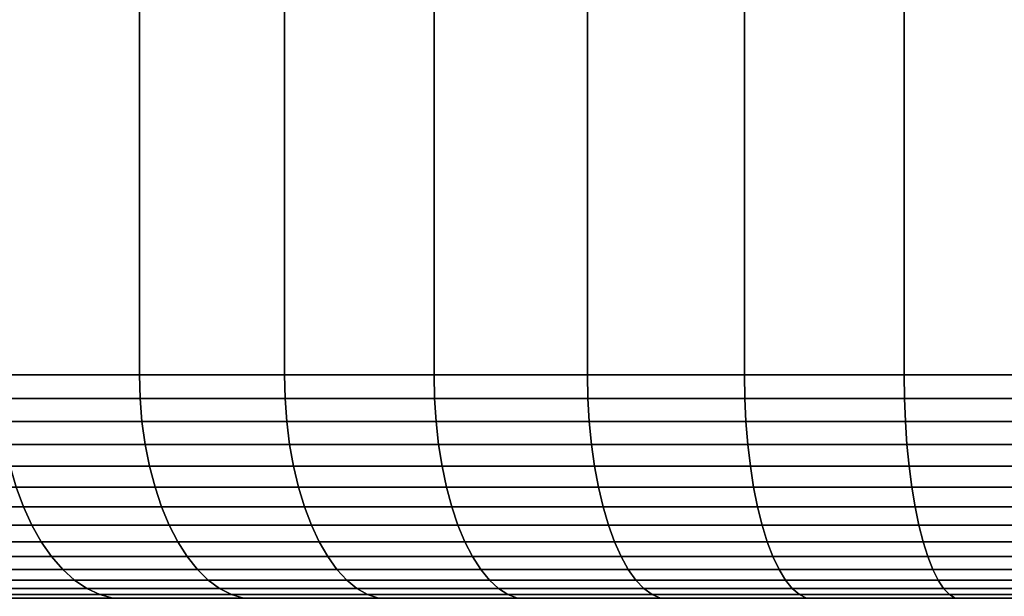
# Model space of a CAD drawing. Header units: metres. Extents: x -109 to 109, y -100 to 58.
# Tile 115 of 256: x -83.75 to -79.36, y 27.51 to 30.08. Entities that reach past the tile are written whole.
import ezdxf

# ---------------------------------------------------------------- set-up
doc = ezdxf.new("R2010")
doc.units = ezdxf.units.M
doc.layers.add('solid_21_062_100_XXX', color=7, linetype='CONTINUOUS')

msp = doc.modelspace()

# ---------------------------------------------------------------- linework, layer by layer
at = {"layer": 'solid_21_062_100_XXX'}
for points in [[(-83.837776, 47.799999, -10.731125), (-83.213188, 47.799999, -11.132525), (-83.213158, 28.5, -11.132543), (-83.837753, 28.5, -10.73114)], [(-83.213188, 47.799999, 11.132525), (-83.837776, 47.799999, 10.731125), (-83.837753, 28.5, 10.73114), (-83.213158, 28.5, 11.132543)], [(-83.213188, 47.799999, -11.132525), (-82.566681, 47.799999, -11.497624), (-82.566666, 28.5, -11.497632), (-83.213158, 28.5, -11.132543)], [(-82.566681, 47.799999, 11.497624), (-83.213188, 47.799999, 11.132525), (-83.213158, 28.5, 11.132543), (-82.566666, 28.5, 11.497632)], [(-82.566681, 47.799999, -11.497624), (-81.900383, 47.799999, -11.825221), (-81.900391, 28.5, -11.825219), (-82.566666, 28.5, -11.497632)], [(-81.900383, 47.799999, 11.825221), (-82.566681, 47.799999, 11.497624), (-82.566666, 28.5, 11.497632), (-81.900391, 28.5, 11.825219)], [(-81.900383, 47.799999, -11.825221), (-81.216476, 47.799999, -12.114241), (-81.216492, 28.5, -12.114235), (-81.900391, 28.5, -11.825219)], [(-81.216476, 47.799999, 12.114241), (-81.900383, 47.799999, 11.825221), (-81.900391, 28.5, 11.825219), (-81.216492, 28.5, 12.114235)], [(-81.216476, 47.799999, -12.114241), (-80.51722, 47.799999, -12.363734), (-80.517212, 28.5, -12.363736), (-81.216492, 28.5, -12.114235)], [(-80.51722, 47.799999, 12.363734), (-81.216476, 47.799999, 12.114241), (-81.216492, 28.5, 12.114235), (-80.517212, 28.5, 12.363736)], [(-80.51722, 47.799999, -12.363734), (-79.804863, 47.799999, -12.572903), (-79.804832, 28.5, -12.57291), (-80.517212, 28.5, -12.363736)], [(-79.804863, 47.799999, 12.572903), (-80.51722, 47.799999, 12.363734), (-80.517212, 28.5, 12.363736), (-79.804832, 28.5, 12.57291)], [(-79.804863, 47.799999, -12.572903), (-79.081688, 47.799999, -12.741069), (-79.081673, 28.5, -12.741074), (-79.804832, 28.5, -12.57291)], [(-79.081688, 47.799999, 12.741069), (-79.804863, 47.799999, 12.572903), (-79.804832, 28.5, 12.57291), (-79.081673, 28.5, 12.741074)], [(-83.210335, 28.395472, -11.127846), (-83.834671, 28.395472, -10.726613), (-83.837753, 28.5, -10.73114), (-83.213158, 28.5, -11.132543)], [(-83.834671, 28.395472, 10.726613), (-83.210335, 28.395472, 11.127846), (-83.213158, 28.5, 11.132543), (-83.837753, 28.5, 10.73114)], [(-82.564117, 28.395472, -11.492784), (-83.210335, 28.395472, -11.127846), (-83.213158, 28.5, -11.132543), (-82.566666, 28.5, -11.497632)], [(-83.210335, 28.395472, 11.127846), (-82.564117, 28.395472, 11.492784), (-82.566666, 28.5, 11.497632), (-83.213158, 28.5, 11.132543)], [(-81.898117, 28.395472, -11.820233), (-82.564117, 28.395472, -11.492784), (-82.566666, 28.5, -11.497632), (-81.900391, 28.5, -11.825219)], [(-82.564117, 28.395472, 11.492784), (-81.898117, 28.395472, 11.820233), (-81.900391, 28.5, 11.825219), (-82.566666, 28.5, 11.497632)], [(-81.214516, 28.395472, -12.109128), (-81.898117, 28.395472, -11.820233), (-81.900391, 28.5, -11.825219), (-81.216492, 28.5, -12.114235)], [(-81.898117, 28.395472, 11.820233), (-81.214516, 28.395472, 12.109128), (-81.216492, 28.5, 12.114235), (-81.900391, 28.5, 11.825219)], [(-80.515526, 28.395472, -12.358524), (-81.214516, 28.395472, -12.109128), (-81.216492, 28.5, -12.114235), (-80.517212, 28.5, -12.363736)], [(-81.214516, 28.395472, 12.109128), (-80.515526, 28.395472, 12.358524), (-80.517212, 28.5, 12.363736), (-81.216492, 28.5, 12.114235)], [(-79.803444, 28.395472, -12.567611), (-80.515526, 28.395472, -12.358524), (-80.517212, 28.5, -12.363736), (-79.804832, 28.5, -12.57291)], [(-80.515526, 28.395472, 12.358524), (-79.803444, 28.395472, 12.567611), (-79.804832, 28.5, 12.57291), (-80.517212, 28.5, 12.363736)], [(-79.080589, 28.395472, -12.735704), (-79.803444, 28.395472, -12.567611), (-79.804832, 28.5, -12.57291), (-79.081673, 28.5, -12.741074)], [(-79.803444, 28.395472, 12.567611), (-79.080589, 28.395472, 12.735704), (-79.081673, 28.5, 12.741074), (-79.804832, 28.5, 12.57291)], [(-83.825417, 28.291986, 10.713078), (-83.201874, 28.291986, 11.113806), (-83.210335, 28.395472, 11.127846), (-83.834671, 28.395472, 10.726613)], [(-83.201874, 28.291986, -11.113806), (-83.825417, 28.291986, -10.713078), (-83.834671, 28.395472, -10.726613), (-83.210335, 28.395472, -11.127846)], [(-83.201874, 28.291986, 11.113806), (-82.556465, 28.291986, 11.478282), (-82.564117, 28.395472, 11.492784), (-83.210335, 28.395472, 11.127846)], [(-82.556465, 28.291986, -11.478282), (-83.201874, 28.291986, -11.113806), (-83.210335, 28.395472, -11.127846), (-82.564117, 28.395472, -11.492784)], [(-82.556465, 28.291986, 11.478282), (-81.891312, 28.291986, 11.805319), (-81.898117, 28.395472, 11.820233), (-82.564117, 28.395472, 11.492784)], [(-81.891312, 28.291986, -11.805319), (-82.556465, 28.291986, -11.478282), (-82.564117, 28.395472, -11.492784), (-81.898117, 28.395472, -11.820233)], [(-81.891312, 28.291986, 11.805319), (-81.208565, 28.291986, 12.093848), (-81.214516, 28.395472, 12.109128), (-81.898117, 28.395472, 11.820233)], [(-81.208565, 28.291986, -12.093848), (-81.891312, 28.291986, -11.805319), (-81.898117, 28.395472, -11.820233), (-81.214516, 28.395472, -12.109128)], [(-81.208565, 28.291986, 12.093848), (-80.51046, 28.291986, 12.342931), (-80.515526, 28.395472, 12.358524), (-81.214516, 28.395472, 12.109128)], [(-80.51046, 28.291986, -12.342931), (-81.208565, 28.291986, -12.093848), (-81.214516, 28.395472, -12.109128), (-80.515526, 28.395472, -12.358524)], [(-80.51046, 28.291986, 12.342931), (-79.799278, 28.291986, 12.551754), (-79.803444, 28.395472, 12.567611), (-80.515526, 28.395472, 12.358524)], [(-79.799278, 28.291986, -12.551754), (-80.51046, 28.291986, -12.342931), (-80.515526, 28.395472, -12.358524), (-79.803444, 28.395472, -12.567611)], [(-79.799278, 28.291986, 12.551754), (-79.077332, 28.291986, 12.719635), (-79.080589, 28.395472, 12.735704), (-79.803444, 28.395472, 12.567611)], [(-79.077332, 28.291986, -12.719635), (-79.799278, 28.291986, -12.551754), (-79.803444, 28.395472, -12.567611), (-79.080589, 28.395472, -12.735704)], [(-83.810097, 28.190784, 10.69068), (-83.187859, 28.190784, 11.090569), (-83.201874, 28.291986, 11.113806), (-83.825417, 28.291986, 10.713078)], [(-83.187859, 28.190784, -11.090569), (-83.810097, 28.190784, -10.69068), (-83.825417, 28.291986, -10.713078), (-83.201874, 28.291986, -11.113806)], [(-83.187859, 28.190784, 11.090569), (-82.543808, 28.190784, 11.454284), (-82.556465, 28.291986, 11.478282), (-83.201874, 28.291986, 11.113806)], [(-82.543808, 28.190784, -11.454284), (-83.187859, 28.190784, -11.090569), (-83.201874, 28.291986, -11.113806), (-82.556465, 28.291986, -11.478282)], [(-82.543808, 28.190784, 11.454284), (-81.880035, 28.190784, 11.780637), (-81.891312, 28.291986, 11.805319), (-82.556465, 28.291986, 11.478282)], [(-81.880035, 28.190784, -11.780637), (-82.543808, 28.190784, -11.454284), (-82.556465, 28.291986, -11.478282), (-81.891312, 28.291986, -11.805319)], [(-81.880035, 28.190784, 11.780637), (-81.198723, 28.190784, 12.068563), (-81.208565, 28.291986, 12.093848), (-81.891312, 28.291986, 11.805319)], [(-81.198723, 28.190784, -12.068563), (-81.880035, 28.190784, -11.780637), (-81.891312, 28.291986, -11.805319), (-81.208565, 28.291986, -12.093848)], [(-81.198723, 28.190784, 12.068563), (-80.502075, 28.190784, 12.317125), (-80.51046, 28.291986, 12.342931), (-81.208565, 28.291986, 12.093848)], [(-80.502075, 28.190784, -12.317125), (-81.198723, 28.190784, -12.068563), (-81.208565, 28.291986, -12.093848), (-80.51046, 28.291986, -12.342931)], [(-80.502075, 28.190784, 12.317125), (-79.792381, 28.190784, 12.525511), (-79.799278, 28.291986, 12.551754), (-80.51046, 28.291986, 12.342931)], [(-79.792381, 28.190784, -12.525511), (-80.502075, 28.190784, -12.317125), (-80.51046, 28.291986, -12.342931), (-79.799278, 28.291986, -12.551754)], [(-79.792381, 28.190784, 12.525511), (-79.071945, 28.190784, 12.693041), (-79.077332, 28.291986, 12.719635), (-79.799278, 28.291986, 12.551754)], [(-79.071945, 28.190784, -12.693041), (-79.792381, 28.190784, -12.525511), (-79.799278, 28.291986, -12.551754), (-79.077332, 28.291986, -12.719635)], [(-83.788895, 28.092976, 10.659663), (-83.168457, 28.092976, 11.058393), (-83.187859, 28.190784, 11.090569), (-83.810097, 28.190784, 10.69068)], [(-83.168457, 28.092976, -11.058393), (-83.788895, 28.092976, -10.659663), (-83.810097, 28.190784, -10.69068), (-83.187859, 28.190784, -11.090569)], [(-83.168457, 28.092976, 11.058393), (-82.526268, 28.092976, 11.421052), (-82.543808, 28.190784, 11.454284), (-83.187859, 28.190784, 11.090569)], [(-82.526268, 28.092976, -11.421052), (-83.168457, 28.092976, -11.058393), (-83.187859, 28.190784, -11.090569), (-82.543808, 28.190784, -11.454284)], [(-82.526268, 28.092976, 11.421052), (-81.864426, 28.092976, 11.746458), (-81.880035, 28.190784, 11.780637), (-82.543808, 28.190784, 11.454284)], [(-81.864426, 28.092976, -11.746458), (-82.526268, 28.092976, -11.421052), (-82.543808, 28.190784, -11.454284), (-81.880035, 28.190784, -11.780637)], [(-81.864426, 28.092976, 11.746458), (-81.185089, 28.092976, 12.033549), (-81.198723, 28.190784, 12.068563), (-81.880035, 28.190784, 11.780637)], [(-81.185089, 28.092976, -12.033549), (-81.864426, 28.092976, -11.746458), (-81.880035, 28.190784, -11.780637), (-81.198723, 28.190784, -12.068563)], [(-81.185089, 28.092976, 12.033549), (-80.490463, 28.092976, 12.28139), (-80.502075, 28.190784, 12.317125), (-81.198723, 28.190784, 12.068563)], [(-80.490463, 28.092976, -12.28139), (-81.185089, 28.092976, -12.033549), (-81.198723, 28.190784, -12.068563), (-80.502075, 28.190784, -12.317125)], [(-80.490463, 28.092976, 12.28139), (-79.782829, 28.092976, 12.489171), (-79.792381, 28.190784, 12.525511), (-80.502075, 28.190784, 12.317125)], [(-79.782829, 28.092976, -12.489171), (-80.490463, 28.092976, -12.28139), (-80.502075, 28.190784, -12.317125), (-79.792381, 28.190784, -12.525511)], [(-79.782829, 28.092976, 12.489171), (-79.064484, 28.092976, 12.656216), (-79.071945, 28.190784, 12.693041), (-79.792381, 28.190784, 12.525511)], [(-79.064484, 28.092976, -12.656216), (-79.782829, 28.092976, -12.489171), (-79.792381, 28.190784, -12.525511), (-79.071945, 28.190784, -12.693041)], [(-83.762024, 27.999638, 10.62037), (-83.143875, 27.999638, 11.017629), (-83.168457, 28.092976, 11.058393), (-83.788895, 28.092976, 10.659663)], [(-83.143875, 27.999638, -11.017629), (-83.762024, 27.999638, -10.62037), (-83.788895, 28.092976, -10.659663), (-83.168457, 28.092976, -11.058393)], [(-83.143875, 27.999638, 11.017629), (-82.504059, 27.999638, 11.378951), (-82.526268, 28.092976, 11.421052), (-83.168457, 28.092976, 11.058393)], [(-82.504059, 27.999638, -11.378951), (-83.143875, 27.999638, -11.017629), (-83.168457, 28.092976, -11.058393), (-82.526268, 28.092976, -11.421052)], [(-82.504059, 27.999638, 11.378951), (-81.84465, 27.999638, 11.703157), (-81.864426, 28.092976, 11.746458), (-82.526268, 28.092976, 11.421052)], [(-81.84465, 27.999638, -11.703157), (-82.504059, 27.999638, -11.378951), (-82.526268, 28.092976, -11.421052), (-81.864426, 28.092976, -11.746458)], [(-81.84465, 27.999638, 11.703157), (-81.167816, 27.999638, 11.989191), (-81.185089, 28.092976, 12.033549), (-81.864426, 28.092976, 11.746458)], [(-81.167816, 27.999638, -11.989191), (-81.84465, 27.999638, -11.703157), (-81.864426, 28.092976, -11.746458), (-81.185089, 28.092976, -12.033549)], [(-81.167816, 27.999638, 11.989191), (-80.475754, 27.999638, 12.236118), (-80.490463, 28.092976, 12.28139), (-81.185089, 28.092976, 12.033549)], [(-80.475754, 27.999638, -12.236118), (-81.167816, 27.999638, -11.989191), (-81.185089, 28.092976, -12.033549), (-80.490463, 28.092976, -12.28139)], [(-80.475754, 27.999638, 12.236118), (-79.770729, 27.999638, 12.443133), (-79.782829, 28.092976, 12.489171), (-80.490463, 28.092976, 12.28139)], [(-79.770729, 27.999638, -12.443133), (-80.475754, 27.999638, -12.236118), (-80.490463, 28.092976, -12.28139), (-79.782829, 28.092976, -12.489171)], [(-79.770729, 27.999638, 12.443133), (-79.055031, 27.999638, 12.609562), (-79.064484, 28.092976, 12.656216), (-79.782829, 28.092976, 12.489171)], [(-79.055031, 27.999638, -12.609562), (-79.770729, 27.999638, -12.443133), (-79.782829, 28.092976, -12.489171), (-79.064484, 28.092976, -12.656216)], [(-84.321609, 27.911791, 10.143246), (-83.72979, 27.911791, 10.57323), (-83.762024, 27.999638, 10.62037), (-84.356483, 27.999638, 10.188469)], [(-83.72979, 27.911791, -10.57323), (-84.321609, 27.911791, -10.143246), (-84.356483, 27.999638, -10.188469), (-83.762024, 27.999638, -10.62037)], [(-83.72979, 27.911791, 10.57323), (-83.114388, 27.911791, 10.968725), (-83.143875, 27.999638, 11.017629), (-83.762024, 27.999638, 10.62037)], [(-83.114388, 27.911791, -10.968725), (-83.72979, 27.911791, -10.57323), (-83.762024, 27.999638, -10.62037), (-83.143875, 27.999638, -11.017629)], [(-83.114388, 27.911791, 10.968725), (-82.477409, 27.911791, 11.328444), (-82.504059, 27.999638, 11.378951), (-83.143875, 27.999638, 11.017629)], [(-82.477409, 27.911791, -11.328444), (-83.114388, 27.911791, -10.968725), (-83.143875, 27.999638, -11.017629), (-82.504059, 27.999638, -11.378951)], [(-82.477409, 27.911791, 11.328444), (-81.82093, 27.911791, 11.651212), (-81.84465, 27.999638, 11.703157), (-82.504059, 27.999638, 11.378951)], [(-81.82093, 27.911791, -11.651212), (-82.477409, 27.911791, -11.328444), (-82.504059, 27.999638, -11.378951), (-81.84465, 27.999638, -11.703157)], [(-81.82093, 27.911791, 11.651212), (-81.147095, 27.911791, 11.935975), (-81.167816, 27.999638, 11.989191), (-81.84465, 27.999638, 11.703157)], [(-81.147095, 27.911791, -11.935975), (-81.82093, 27.911791, -11.651212), (-81.84465, 27.999638, -11.703157), (-81.167816, 27.999638, -11.989191)], [(-81.147095, 27.911791, 11.935975), (-80.458107, 27.911791, 12.181807), (-80.475754, 27.999638, 12.236118), (-81.167816, 27.999638, 11.989191)], [(-80.458107, 27.911791, -12.181807), (-81.147095, 27.911791, -11.935975), (-81.167816, 27.999638, -11.989191), (-80.475754, 27.999638, -12.236118)], [(-80.458107, 27.911791, 12.181807), (-79.75621, 27.911791, 12.387903), (-79.770729, 27.999638, 12.443133), (-80.475754, 27.999638, 12.236118)], [(-79.75621, 27.911791, -12.387903), (-80.458107, 27.911791, -12.181807), (-80.475754, 27.999638, -12.236118), (-79.770729, 27.999638, -12.443133)], [(-79.75621, 27.911791, 12.387903), (-79.043686, 27.911791, 12.553593), (-79.055031, 27.999638, 12.609562), (-79.770729, 27.999638, 12.443133)], [(-79.043686, 27.911791, -12.553593), (-79.75621, 27.911791, -12.387903), (-79.770729, 27.999638, -12.443133), (-79.055031, 27.999638, -12.609562)], [(-84.281319, 27.830402, 10.090992), (-83.692543, 27.830402, 10.518761), (-83.72979, 27.911791, 10.57323), (-84.321609, 27.911791, 10.143246)], [(-83.692543, 27.830402, -10.518761), (-84.281319, 27.830402, -10.090992), (-84.321609, 27.911791, -10.143246), (-83.72979, 27.911791, -10.57323)], [(-83.692543, 27.830402, 10.518761), (-83.080307, 27.830402, 10.91222), (-83.114388, 27.911791, 10.968725), (-83.72979, 27.911791, 10.57323)], [(-83.080307, 27.830402, -10.91222), (-83.692543, 27.830402, -10.518761), (-83.72979, 27.911791, -10.57323), (-83.114388, 27.911791, -10.968725)], [(-83.080307, 27.830402, 10.91222), (-82.446609, 27.830402, 11.270085), (-82.477409, 27.911791, 11.328444), (-83.114388, 27.911791, 10.968725)], [(-82.446609, 27.830402, -11.270085), (-83.080307, 27.830402, -10.91222), (-83.114388, 27.911791, -10.968725), (-82.477409, 27.911791, -11.328444)], [(-82.446609, 27.830402, 11.270085), (-81.793518, 27.830402, 11.591189), (-81.82093, 27.911791, 11.651212), (-82.477409, 27.911791, 11.328444)], [(-81.793518, 27.830402, -11.591189), (-82.446609, 27.830402, -11.270085), (-82.477409, 27.911791, -11.328444), (-81.82093, 27.911791, -11.651212)], [(-81.793518, 27.830402, 11.591189), (-81.123161, 27.830402, 11.874486), (-81.147095, 27.911791, 11.935975), (-81.82093, 27.911791, 11.651212)], [(-81.123161, 27.830402, -11.874486), (-81.793518, 27.830402, -11.591189), (-81.82093, 27.911791, -11.651212), (-81.147095, 27.911791, -11.935975)], [(-81.123161, 27.830402, 11.874486), (-80.437721, 27.830402, 12.119051), (-80.458107, 27.911791, 12.181807), (-81.147095, 27.911791, 11.935975)], [(-80.437721, 27.830402, -12.119051), (-81.123161, 27.830402, -11.874486), (-81.147095, 27.911791, -11.935975), (-80.458107, 27.911791, -12.181807)], [(-80.437721, 27.830402, 12.119051), (-79.739433, 27.830402, 12.324085), (-79.75621, 27.911791, 12.387903), (-80.458107, 27.911791, 12.181807)], [(-79.739433, 27.830402, -12.324085), (-80.437721, 27.830402, -12.119051), (-80.458107, 27.911791, -12.181807), (-79.75621, 27.911791, -12.387903)], [(-79.739433, 27.830402, 12.324085), (-79.030586, 27.830402, 12.488922), (-79.043686, 27.911791, 12.553593), (-79.75621, 27.911791, 12.387903)], [(-79.030586, 27.830402, -12.488922), (-79.739433, 27.830402, -12.324085), (-79.75621, 27.911791, -12.387903), (-79.043686, 27.911791, -12.553593)], [(-84.236046, 27.756365, 10.032282), (-83.650696, 27.756365, 10.457561), (-83.692543, 27.830402, 10.518761), (-84.281319, 27.830402, 10.090992)], [(-83.650696, 27.756365, -10.457561), (-84.236046, 27.756365, -10.032282), (-84.281319, 27.830402, -10.090992), (-83.692543, 27.830402, -10.518761)], [(-83.650696, 27.756365, 10.457561), (-83.042023, 27.756365, 10.848731), (-83.080307, 27.830402, 10.91222), (-83.692543, 27.830402, 10.518761)], [(-83.042023, 27.756365, -10.848731), (-83.650696, 27.756365, -10.457561), (-83.692543, 27.830402, -10.518761), (-83.080307, 27.830402, -10.91222)], [(-83.042023, 27.756365, 10.848731), (-82.412018, 27.756365, 11.204515), (-82.446609, 27.830402, 11.270085), (-83.080307, 27.830402, 10.91222)], [(-82.412018, 27.756365, -11.204515), (-83.042023, 27.756365, -10.848731), (-83.080307, 27.830402, -10.91222), (-82.446609, 27.830402, -11.270085)], [(-82.412018, 27.756365, 11.204515), (-81.762718, 27.756365, 11.523751), (-81.793518, 27.830402, 11.591189), (-82.446609, 27.830402, 11.270085)], [(-81.762718, 27.756365, -11.523751), (-82.412018, 27.756365, -11.204515), (-82.446609, 27.830402, -11.270085), (-81.793518, 27.830402, -11.591189)], [(-81.762718, 27.756365, 11.523751), (-81.09626, 27.756365, 11.805399), (-81.123161, 27.830402, 11.874486), (-81.793518, 27.830402, 11.591189)], [(-81.09626, 27.756365, -11.805399), (-81.762718, 27.756365, -11.523751), (-81.793518, 27.830402, -11.591189), (-81.123161, 27.830402, -11.874486)], [(-81.09626, 27.756365, 11.805399), (-80.41481, 27.756365, 12.048541), (-80.437721, 27.830402, 12.119051), (-81.123161, 27.830402, 11.874486)], [(-80.41481, 27.756365, -12.048541), (-81.09626, 27.756365, -11.805399), (-81.123161, 27.830402, -11.874486), (-80.437721, 27.830402, -12.119051)], [(-80.41481, 27.756365, 12.048541), (-79.720589, 27.756365, 12.252383), (-79.739433, 27.830402, 12.324085), (-80.437721, 27.830402, 12.119051)], [(-79.720589, 27.756365, -12.252383), (-80.41481, 27.756365, -12.048541), (-80.437721, 27.830402, -12.119051), (-79.739433, 27.830402, -12.324085)], [(-79.720589, 27.756365, 12.252383), (-79.015862, 27.756365, 12.41626), (-79.030586, 27.830402, 12.488922), (-79.739433, 27.830402, 12.324085)], [(-79.015862, 27.756365, -12.41626), (-79.720589, 27.756365, -12.252383), (-79.739433, 27.830402, -12.324085), (-79.030586, 27.830402, -12.488922)], [(-84.186287, 27.690491, 9.967758), (-83.604706, 27.690491, 10.390304), (-83.650696, 27.756365, 10.457561), (-84.236046, 27.756365, 10.032282)], [(-83.604706, 27.690491, -10.390304), (-84.186287, 27.690491, -9.967758), (-84.236046, 27.756365, -10.032282), (-83.650696, 27.756365, -10.457561)], [(-83.604706, 27.690491, 10.390304), (-82.999947, 27.690491, 10.778957), (-83.042023, 27.756365, 10.848731), (-83.650696, 27.756365, 10.457561)], [(-82.999947, 27.690491, -10.778957), (-83.604706, 27.690491, -10.390304), (-83.650696, 27.756365, -10.457561), (-83.042023, 27.756365, -10.848731)], [(-82.999947, 27.690491, 10.778957), (-82.373993, 27.690491, 11.132452), (-82.412018, 27.756365, 11.204515), (-83.042023, 27.756365, 10.848731)], [(-82.373993, 27.690491, -11.132452), (-82.999947, 27.690491, -10.778957), (-83.042023, 27.756365, -10.848731), (-82.412018, 27.756365, -11.204515)], [(-82.373993, 27.690491, 11.132452), (-81.728874, 27.690491, 11.449636), (-81.762718, 27.756365, 11.523751), (-82.412018, 27.756365, 11.204515)], [(-81.728874, 27.690491, -11.449636), (-82.373993, 27.690491, -11.132452), (-82.412018, 27.756365, -11.204515), (-81.762718, 27.756365, -11.523751)], [(-81.728874, 27.690491, 11.449636), (-81.066696, 27.690491, 11.729472), (-81.09626, 27.756365, 11.805399), (-81.762718, 27.756365, 11.523751)], [(-81.066696, 27.690491, -11.729472), (-81.728874, 27.690491, -11.449636), (-81.762718, 27.756365, -11.523751), (-81.09626, 27.756365, -11.805399)], [(-81.066696, 27.690491, 11.729472), (-80.389633, 27.690491, 11.97105), (-80.41481, 27.756365, 12.048541), (-81.09626, 27.756365, 11.805399)], [(-80.389633, 27.690491, -11.97105), (-81.066696, 27.690491, -11.729472), (-81.09626, 27.756365, -11.805399), (-80.41481, 27.756365, -12.048541)], [(-80.389633, 27.690491, 11.97105), (-79.699875, 27.690491, 12.173581), (-79.720589, 27.756365, 12.252383), (-80.41481, 27.756365, 12.048541)], [(-79.699875, 27.690491, -12.173581), (-80.389633, 27.690491, -11.97105), (-80.41481, 27.756365, -12.048541), (-79.720589, 27.756365, -12.252383)], [(-79.699875, 27.690491, 12.173581), (-78.99968, 27.690491, 12.336405), (-79.015862, 27.756365, 12.41626), (-79.720589, 27.756365, 12.252383)], [(-78.99968, 27.690491, -12.336405), (-79.699875, 27.690491, -12.173581), (-79.720589, 27.756365, -12.252383), (-79.015862, 27.756365, -12.41626)], [(-84.132599, 27.633503, 9.898131), (-83.555077, 27.633503, 10.317725), (-83.604706, 27.690491, 10.390304), (-84.186287, 27.690491, 9.967758)], [(-83.555077, 27.633503, -10.317725), (-84.132599, 27.633503, -9.898131), (-84.186287, 27.690491, -9.967758), (-83.604706, 27.690491, -10.390304)], [(-83.555077, 27.633503, 10.317725), (-82.954544, 27.633503, 10.703664), (-82.999947, 27.690491, 10.778957), (-83.604706, 27.690491, 10.390304)], [(-82.954544, 27.633503, -10.703664), (-83.555077, 27.633503, -10.317725), (-83.604706, 27.690491, -10.390304), (-82.999947, 27.690491, -10.778957)], [(-82.954544, 27.633503, 10.703664), (-82.332962, 27.633503, 11.054689), (-82.373993, 27.690491, 11.132452), (-82.999947, 27.690491, 10.778957)], [(-82.332962, 27.633503, -11.054689), (-82.954544, 27.633503, -10.703664), (-82.999947, 27.690491, -10.778957), (-82.373993, 27.690491, -11.132452)], [(-82.332962, 27.633503, 11.054689), (-81.692352, 27.633503, 11.369658), (-81.728874, 27.690491, 11.449636), (-82.373993, 27.690491, 11.132452)], [(-81.692352, 27.633503, -11.369658), (-82.332962, 27.633503, -11.054689), (-82.373993, 27.690491, -11.132452), (-81.728874, 27.690491, -11.449636)], [(-81.692352, 27.633503, 11.369658), (-81.034798, 27.633503, 11.647539), (-81.066696, 27.690491, 11.729472), (-81.728874, 27.690491, 11.449636)], [(-81.034798, 27.633503, -11.647539), (-81.692352, 27.633503, -11.369658), (-81.728874, 27.690491, -11.449636), (-81.066696, 27.690491, -11.729472)], [(-81.034798, 27.633503, 11.647539), (-80.362457, 27.633503, 11.88743), (-80.389633, 27.690491, 11.97105), (-81.066696, 27.690491, 11.729472)], [(-80.362457, 27.633503, -11.88743), (-81.034798, 27.633503, -11.647539), (-81.066696, 27.690491, -11.729472), (-80.389633, 27.690491, -11.97105)], [(-80.362457, 27.633503, 11.88743), (-79.677521, 27.633503, 12.088546), (-79.699875, 27.690491, 12.173581), (-80.389633, 27.690491, 11.97105)], [(-79.677521, 27.633503, -12.088546), (-80.362457, 27.633503, -11.88743), (-80.389633, 27.690491, -11.97105), (-79.699875, 27.690491, -12.173581)], [(-79.677521, 27.633503, 12.088546), (-78.982216, 27.633503, 12.250232), (-78.99968, 27.690491, 12.336405), (-79.699875, 27.690491, 12.173581)], [(-78.982216, 27.633503, -12.250232), (-79.677521, 27.633503, -12.088546), (-79.699875, 27.690491, -12.173581), (-78.99968, 27.690491, -12.336405)], [(-84.075562, 27.586029, 9.824164), (-83.502357, 27.586029, 10.240623), (-83.555077, 27.633503, 10.317725), (-84.132599, 27.633503, 9.898131)], [(-83.502357, 27.586029, -10.240623), (-84.075562, 27.586029, -9.824164), (-84.132599, 27.633503, -9.898131), (-83.555077, 27.633503, -10.317725)], [(-83.502357, 27.586029, 10.240623), (-82.906311, 27.586029, 10.623677), (-82.954544, 27.633503, 10.703664), (-83.555077, 27.633503, 10.317725)], [(-82.906311, 27.586029, -10.623677), (-83.502357, 27.586029, -10.240623), (-83.555077, 27.633503, -10.317725), (-82.954544, 27.633503, -10.703664)], [(-82.906311, 27.586029, 10.623677), (-82.289375, 27.586029, 10.97208), (-82.332962, 27.633503, 11.054689), (-82.954544, 27.633503, 10.703664)], [(-82.289375, 27.586029, -10.97208), (-82.906311, 27.586029, -10.623677), (-82.954544, 27.633503, -10.703664), (-82.332962, 27.633503, -11.054689)], [(-82.289375, 27.586029, 10.97208), (-81.653549, 27.586029, 11.284695), (-81.692352, 27.633503, 11.369658), (-82.332962, 27.633503, 11.054689)], [(-81.653549, 27.586029, -11.284694), (-82.289375, 27.586029, -10.97208), (-82.332962, 27.633503, -11.054689), (-81.692352, 27.633503, -11.369658)], [(-81.653549, 27.586029, 11.284695), (-81.000916, 27.586029, 11.5605), (-81.034798, 27.633503, 11.647539), (-81.692352, 27.633503, 11.369658)], [(-81.000916, 27.586029, -11.5605), (-81.653549, 27.586029, -11.284694), (-81.692352, 27.633503, -11.369658), (-81.034798, 27.633503, -11.647539)], [(-81.000916, 27.586029, 11.5605), (-80.333595, 27.586029, 11.798597), (-80.362457, 27.633503, 11.88743), (-81.034798, 27.633503, 11.647539)], [(-80.333595, 27.586029, -11.798597), (-81.000916, 27.586029, -11.5605), (-81.034798, 27.633503, -11.647539), (-80.362457, 27.633503, -11.88743)], [(-80.333595, 27.586029, 11.798597), (-79.653778, 27.586029, 11.998211), (-79.677521, 27.633503, 12.088546), (-80.362457, 27.633503, 11.88743)], [(-79.653778, 27.586029, -11.998211), (-80.333595, 27.586029, -11.798597), (-80.362457, 27.633503, -11.88743), (-79.677521, 27.633503, -12.088546)], [(-79.653778, 27.586029, 11.998211), (-78.963669, 27.586029, 12.158689), (-78.982216, 27.633503, 12.250232), (-79.677521, 27.633503, 12.088546)], [(-78.963669, 27.586029, -12.158689), (-79.653778, 27.586029, -11.998211), (-79.677521, 27.633503, -12.088546), (-78.982216, 27.633503, -12.250232)], [(-84.015808, 27.548588, 9.746671), (-83.447121, 27.548588, 10.159843), (-83.502357, 27.586029, 10.240623), (-84.075562, 27.586029, 9.824164)], [(-83.447121, 27.548588, -10.159843), (-84.015808, 27.548588, -9.746671), (-84.075562, 27.586029, -9.824164), (-83.502357, 27.586029, -10.240623)], [(-83.447121, 27.548588, 10.159843), (-82.855782, 27.548588, 10.539876), (-82.906311, 27.586029, 10.623677), (-83.502357, 27.586029, 10.240623)], [(-82.855782, 27.548588, -10.539876), (-83.447121, 27.548588, -10.159843), (-83.502357, 27.586029, -10.240623), (-82.906311, 27.586029, -10.623677)], [(-82.855782, 27.548588, 10.539876), (-82.243706, 27.548588, 10.88553), (-82.289375, 27.586029, 10.97208), (-82.906311, 27.586029, 10.623677)], [(-82.243706, 27.548588, -10.88553), (-82.855782, 27.548588, -10.539876), (-82.906311, 27.586029, -10.623677), (-82.289375, 27.586029, -10.97208)], [(-82.243706, 27.548588, 10.88553), (-81.612892, 27.548588, 11.195679), (-81.653549, 27.586029, 11.284695), (-82.289375, 27.586029, 10.97208)], [(-81.612892, 27.548588, -11.195679), (-82.243706, 27.548588, -10.88553), (-82.289375, 27.586029, -10.97208), (-81.653549, 27.586029, -11.284694)], [(-81.612892, 27.548588, 11.195679), (-80.965408, 27.548588, 11.469309), (-81.000916, 27.586029, 11.5605), (-81.653549, 27.586029, 11.284695)], [(-80.965408, 27.548588, -11.469309), (-81.612892, 27.548588, -11.195679), (-81.653549, 27.586029, -11.284694), (-81.000916, 27.586029, -11.5605)], [(-80.965408, 27.548588, 11.469309), (-80.30336, 27.548588, 11.705528), (-80.333595, 27.586029, 11.798597), (-81.000916, 27.586029, 11.5605)], [(-80.30336, 27.548588, -11.705528), (-80.965408, 27.548588, -11.469309), (-81.000916, 27.586029, -11.5605), (-80.333595, 27.586029, -11.798597)], [(-80.30336, 27.548588, 11.705528), (-79.628899, 27.548588, 11.903567), (-79.653778, 27.586029, 11.998211), (-80.333595, 27.586029, 11.798597)], [(-79.628899, 27.548588, -11.903567), (-80.30336, 27.548588, -11.705528), (-80.333595, 27.586029, -11.798597), (-79.653778, 27.586029, -11.998211)], [(-79.628899, 27.548588, 11.903567), (-78.944237, 27.548588, 12.062779), (-78.963669, 27.586029, 12.158689), (-79.653778, 27.586029, 11.998211)], [(-78.944237, 27.548588, -12.062779), (-79.628899, 27.548588, -11.903567), (-79.653778, 27.586029, -11.998211), (-78.963669, 27.586029, -12.158689)], [(-83.953987, 27.521591, 9.666499), (-83.389977, 27.521591, 10.076273), (-83.447121, 27.548588, 10.159843), (-84.015808, 27.548588, 9.746671)], [(-83.389977, 27.521591, -10.076273), (-83.953987, 27.521591, -9.666499), (-84.015808, 27.548588, -9.746671), (-83.447121, 27.548588, -10.159843)], [(-83.890778, 27.505337, 9.584531), (-83.331558, 27.505337, 9.99083), (-83.389977, 27.521591, 10.076273), (-83.953987, 27.521591, 9.666499)], [(-83.331558, 27.505337, -9.99083), (-83.890778, 27.505337, -9.584531), (-83.953987, 27.521591, -9.666499), (-83.389977, 27.521591, -10.076273)], [(-83.389977, 27.521591, 10.076273), (-82.803497, 27.521591, 10.45318), (-82.855782, 27.548588, 10.539876), (-83.447121, 27.548588, 10.159843)], [(-82.803497, 27.521591, -10.45318), (-83.389977, 27.521591, -10.076273), (-83.447121, 27.548588, -10.159843), (-82.855782, 27.548588, -10.539876)], [(-83.331558, 27.505337, 9.99083), (-82.750046, 27.505337, 10.364542), (-82.803497, 27.521591, 10.45318), (-83.389977, 27.521591, 10.076273)], [(-82.750046, 27.505337, -10.364542), (-83.331558, 27.505337, -9.99083), (-83.389977, 27.521591, -10.076273), (-82.803497, 27.521591, -10.45318)], [(-82.803497, 27.521591, 10.45318), (-82.196457, 27.521591, 10.795992), (-82.243706, 27.548588, 10.88553), (-82.855782, 27.548588, 10.539876)], [(-82.196457, 27.521591, -10.795992), (-82.803497, 27.521591, -10.45318), (-82.855782, 27.548588, -10.539876), (-82.243706, 27.548588, -10.88553)], [(-82.750046, 27.505337, 10.364542), (-82.148155, 27.505337, 10.704446), (-82.196457, 27.521591, 10.795992), (-82.803497, 27.521591, 10.45318)], [(-82.148155, 27.505337, -10.704446), (-82.750046, 27.505337, -10.364542), (-82.803497, 27.521591, -10.45318), (-82.196457, 27.521591, -10.795992)], [(-82.196457, 27.521591, 10.795992), (-81.570839, 27.521591, 11.103589), (-81.612892, 27.548588, 11.195679), (-82.243706, 27.548588, 10.88553)], [(-81.570839, 27.521591, -11.103589), (-82.196457, 27.521591, -10.795992), (-82.243706, 27.548588, -10.88553), (-81.612892, 27.548588, -11.195679)], [(-82.148155, 27.505337, 10.704446), (-81.52784, 27.505337, 11.009435), (-81.570839, 27.521591, 11.103589), (-82.196457, 27.521591, 10.795992)], [(-81.52784, 27.505337, -11.009435), (-82.148155, 27.505337, -10.704446), (-82.196457, 27.521591, -10.795992), (-81.570839, 27.521591, -11.103589)], [(-81.570839, 27.521591, 11.103589), (-80.92868, 27.521591, 11.374969), (-80.965408, 27.548588, 11.469309), (-81.612892, 27.548588, 11.195679)], [(-80.92868, 27.521591, -11.374969), (-81.570839, 27.521591, -11.103589), (-81.612892, 27.548588, -11.195679), (-80.965408, 27.548588, -11.469309)], [(-81.52784, 27.505337, 11.009435), (-80.891129, 27.505337, 11.278513), (-80.92868, 27.521591, 11.374969), (-81.570839, 27.521591, 11.103589)], [(-80.891129, 27.505337, -11.278513), (-81.52784, 27.505337, -11.009435), (-81.570839, 27.521591, -11.103589), (-80.92868, 27.521591, -11.374969)], [(-80.92868, 27.521591, 11.374969), (-80.272072, 27.521591, 11.609244), (-80.30336, 27.548588, 11.705528), (-80.965408, 27.548588, 11.469309)], [(-80.272072, 27.521591, -11.609244), (-80.92868, 27.521591, -11.374969), (-80.965408, 27.548588, -11.469309), (-80.30336, 27.548588, -11.705528)], [(-80.891129, 27.505337, 11.278513), (-80.240089, 27.505337, 11.510803), (-80.272072, 27.521591, 11.609244), (-80.92868, 27.521591, 11.374969)], [(-80.240089, 27.505337, -11.510803), (-80.891129, 27.505337, -11.278513), (-80.92868, 27.521591, -11.374969), (-80.272072, 27.521591, -11.609244)], [(-80.272072, 27.521591, 11.609244), (-79.603165, 27.521591, 11.805655), (-79.628899, 27.548588, 11.903567), (-80.30336, 27.548588, 11.705528)], [(-79.603165, 27.521591, -11.805655), (-80.272072, 27.521591, -11.609244), (-80.30336, 27.548588, -11.705528), (-79.628899, 27.548588, -11.903567)], [(-80.240089, 27.505337, 11.510803), (-79.576851, 27.505337, 11.705547), (-79.603165, 27.521591, 11.805655), (-80.272072, 27.521591, 11.609244)], [(-79.576851, 27.505337, -11.705547), (-80.240089, 27.505337, -11.510803), (-80.272072, 27.521591, -11.609244), (-79.603165, 27.521591, -11.805655)], [(-79.603165, 27.521591, 11.805655), (-78.924133, 27.521591, 11.963556), (-78.944237, 27.548588, 12.062779), (-79.628899, 27.548588, 11.903567)], [(-78.924133, 27.521591, -11.963556), (-79.603165, 27.521591, -11.805655), (-79.628899, 27.548588, -11.903567), (-78.944237, 27.548588, -12.062779)], [(-79.576851, 27.505337, 11.705547), (-78.903572, 27.505337, 11.86211), (-78.924133, 27.521591, 11.963556), (-79.603165, 27.521591, 11.805655)], [(-78.903572, 27.505337, -11.86211), (-79.576851, 27.505337, -11.705547), (-79.603165, 27.521591, -11.805655), (-78.924133, 27.521591, -11.963556)]]:
    msp.add_3dface(points, dxfattribs=at)

doc.saveas('drawing.dxf')
